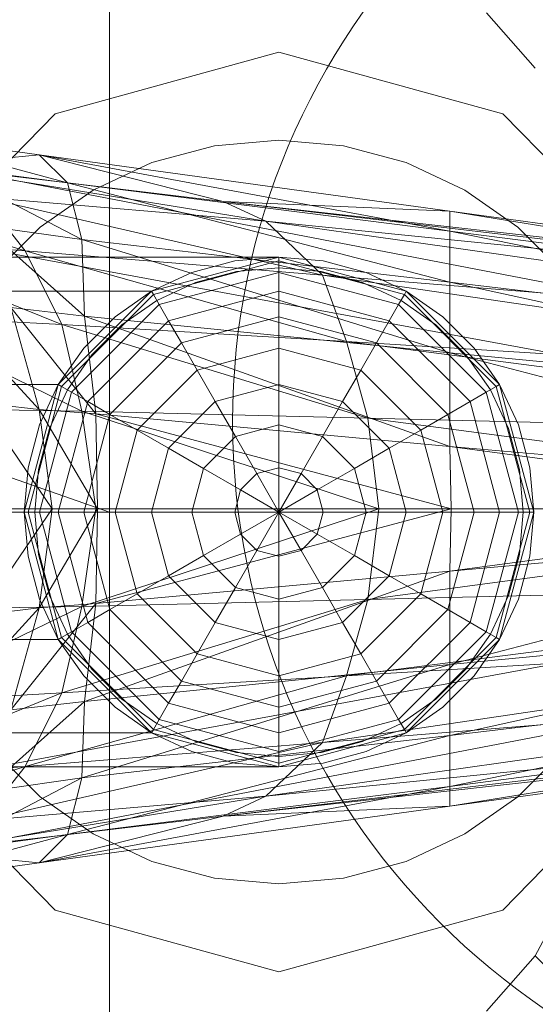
# Model space of a CAD drawing. Header units: metres. Extents: x 391.1 to 427.5, y 12.8 to 28.4.
# Tile 36 of 203: x 401.5849 to 401.6214, y 26.5728 to 26.6423. Entities that reach past the tile are written whole.
import ezdxf

# ---------------------------------------------------------------- set-up
doc = ezdxf.new("R2010")
doc.units = ezdxf.units.M
doc.layers.add('02_MOBILIARIO', color=7, linetype='Continuous', lineweight=18)
doc.layers.add('A-DETL-____-MBND', color=7, linetype='Continuous', lineweight=18)

# ---------------------------------------------------------------- blocks, each defined once
blk = doc.blocks.new('Family - Rentamans PA-152555-02_FON_P0A')
at = {"layer": 'A-DETL-____-MBND', "color": 253, "true_color": 0xaaaaaa}
for p, q in [((0.102728, 0.223949), (0.102728, 0.182758)), ((0, 0.218497), (0.102728, 0.182758)), ((0.129366, 0.218009), (0.132816, 0.214085)), ((0.098881, 0.210876), (0.114701, 0.215226)), ((0.114701, 0.215226), (0.098881, 0.210876)), ((0.114701, 0.215226), (0.130522, 0.210876)), ((0.130522, 0.210876), (0.114701, 0.215226)), ((0.087299, 0.198992), (0.098881, 0.210876)), ((0.098881, 0.210876), (0.087299, 0.198992)), ((0.130522, 0.210876), (0.142104, 0.198992)), ((0.142104, 0.198992), (0.130522, 0.210876)), ((0.086771, 0.209486), (0.097771, 0.207986)), ((0.099771, 0.205986), (0.086771, 0.209486)), ((0.105723, 0.207425), (0.110143, 0.208609)), ((0.105723, 0.207425), (0.110143, 0.208609)), ((0.110143, 0.208609), (0.114701, 0.209008)), ((0.110143, 0.208609), (0.114701, 0.209008)), ((0.114701, 0.209008), (0.11926, 0.208609)), ((0.114701, 0.209008), (0.11926, 0.208609)), ((0.11926, 0.208609), (0.12368, 0.207425)), ((0.11926, 0.208609), (0.12368, 0.207425)), ((0.086572, 0.207986), (0.138572, 0.197986)), ((0.086572, 0.207986), (0.138572, 0.197986)), ((0.097771, 0.207986), (0.089771, 0.207186)), ((0.097771, 0.207986), (0.110771, 0.204686)), ((0.099771, 0.205986), (0.097771, 0.207986)), ((0.097771, 0.207986), (0.126771, 0.203986)), ((0.126771, 0.202587), (0.097771, 0.207986)), ((0.089771, 0.207186), (0.113771, 0.203287)), ((0.089771, 0.207186), (0.110771, 0.204686)), ((0.090771, 0.207186), (0.099771, 0.205986)), ((0.100771, 0.201986), (0.090771, 0.207186)), ((0.101576, 0.205491), (0.105723, 0.207425)), ((0.101576, 0.205491), (0.105723, 0.207425)), ((0.12368, 0.207425), (0.127826, 0.205491)), ((0.12368, 0.207425), (0.127826, 0.205491)), ((0.079771, 0.206486), (0.096771, 0.201186)), ((0.100771, 0.201986), (0.099771, 0.205986)), ((0.099771, 0.205986), (0.126771, 0.202587)), ((0.126771, 0.198986), (0.099771, 0.205986)), ((0.097828, 0.202867), (0.101576, 0.205491)), ((0.097828, 0.202867), (0.101576, 0.205491)), ((0.127826, 0.205491), (0.131575, 0.202867)), ((0.127826, 0.205491), (0.131575, 0.202867)), ((0.093771, 0.204986), (0.096771, 0.201186)), ((0.093771, 0.204986), (0.117771, 0.199486)), ((0.113771, 0.203287), (0.093771, 0.204986)), ((0.110771, 0.204686), (0.113771, 0.203287)), ((0.110771, 0.204686), (0.170771, 0.197587)), ((0.126771, 0.203986), (0.110771, 0.204686)), ((0.110771, 0.204686), (0.170771, 0.197986)), ((0.170771, 0.197986), (0.110771, 0.204686)), ((0.126771, 0.203986), (0.170771, 0.197986)), ((0.126771, 0.202587), (0.126771, 0.203986)), ((0.126771, 0.203986), (0.170271, 0.196986)), ((0.138271, 0.193186), (0.082271, 0.203486)), ((0.138271, 0.193186), (0.082271, 0.203486)), ((0.093771, 0.202986), (0.100771, 0.201986)), ((0.100972, 0.196587), (0.093771, 0.202986)), ((0.113771, 0.203287), (0.117771, 0.199486)), ((0.113771, 0.203287), (0.170771, 0.195186)), ((0.170771, 0.197587), (0.113771, 0.203287)), ((0.083771, 0.202287), (0.099372, 0.195986)), ((0.083771, 0.202287), (0.096771, 0.201186)), ((0.094593, 0.199631), (0.097828, 0.202867)), ((0.094593, 0.199631), (0.097828, 0.202867)), ((0.126771, 0.198986), (0.126771, 0.202587)), ((0.126771, 0.202587), (0.170271, 0.196986)), ((0.169172, 0.193986), (0.126771, 0.202587)), ((0.131575, 0.202867), (0.13481, 0.199631)), ((0.131575, 0.202867), (0.13481, 0.199631)), ((0.100972, 0.196587), (0.100771, 0.201986)), ((0.100771, 0.201986), (0.126771, 0.198986)), ((0.126771, 0.193986), (0.100771, 0.201986)), ((0.096771, 0.201186), (0.099372, 0.195986)), ((0.096771, 0.201186), (0.119472, 0.194787)), ((0.096771, 0.201186), (0.117771, 0.199486)), ((0.114701, 0.200758), (0.02, 0.200758)), ((0.105701, 0.198347), (0.114701, 0.200758)), ((0.105701, 0.198347), (0.114701, 0.200758)), ((0.114701, 0.200758), (0.105701, 0.198347)), ((0.105701, 0.198347), (0.114701, 0.200758)), ((0.114701, 0.200485), (0.105838, 0.19811)), ((0.111576, 0.200485), (0.108545, 0.199673)), ((0.108545, 0.199673), (0.111576, 0.200485)), ((0.114701, 0.200758), (0.111576, 0.200485)), ((0.111576, 0.200485), (0.114701, 0.200758)), ((0.114701, 0.200758), (0.114701, 0.200485)), ((0.114701, 0.200758), (0.123701, 0.198347)), ((0.114701, 0.200758), (0.123701, 0.198347)), ((0.117827, 0.200485), (0.114701, 0.200758)), ((0.114701, 0.200758), (0.117827, 0.200485)), ((0.114701, 0.200485), (0.114701, 0.199673)), ((0.123565, 0.19811), (0.114701, 0.200485)), ((0.120858, 0.199673), (0.117827, 0.200485)), ((0.117827, 0.200485), (0.120858, 0.199673)), ((0.108545, 0.199673), (0.105701, 0.198347)), ((0.105701, 0.198347), (0.108545, 0.199673)), ((0.114701, 0.199673), (0.106244, 0.197406)), ((0.108802, 0.198968), (0.111706, 0.199746)), ((0.108802, 0.198968), (0.111706, 0.199746)), ((0.111706, 0.199746), (0.114701, 0.200008)), ((0.111706, 0.199746), (0.114701, 0.200008)), ((0.114701, 0.200008), (0.117697, 0.199746)), ((0.114701, 0.200008), (0.117697, 0.199746)), ((0.114701, 0.199673), (0.114701, 0.198347)), ((0.123159, 0.197406), (0.114701, 0.199673)), ((0.117697, 0.199746), (0.120601, 0.198968)), ((0.117697, 0.199746), (0.120601, 0.198968)), ((0.123701, 0.198347), (0.120858, 0.199673)), ((0.120858, 0.199673), (0.123701, 0.198347)), ((0.106076, 0.197697), (0.108802, 0.198968)), ((0.106076, 0.197697), (0.108802, 0.198968)), ((0.117771, 0.199486), (0.119472, 0.194787)), ((0.117771, 0.199486), (0.170771, 0.191686)), ((0.117771, 0.199486), (0.170771, 0.195186)), ((0.120601, 0.198968), (0.123326, 0.197697)), ((0.120601, 0.198968), (0.123326, 0.197697)), ((0.126771, 0.193986), (0.126771, 0.198986)), ((0.126771, 0.198986), (0.169172, 0.193986)), ((0.167572, 0.190087), (0.126771, 0.198986)), ((0.02, 0.198347), (0.105701, 0.198347)), ((0.105701, 0.198347), (0.02, 0.198347)), ((0.099113, 0.191758), (0.105701, 0.198347)), ((0.105701, 0.198347), (0.099113, 0.191758)), ((0.099113, 0.191758), (0.105701, 0.198347)), ((0.099113, 0.191758), (0.105701, 0.198347)), ((0.105701, 0.198347), (0.103131, 0.196547)), ((0.103131, 0.196547), (0.105701, 0.198347)), ((0.105701, 0.198347), (0.105838, 0.19811)), ((0.114701, 0.198347), (0.106907, 0.196258)), ((0.114701, 0.198347), (0.114701, 0.196547)), ((0.122496, 0.196258), (0.114701, 0.198347)), ((0.123701, 0.198347), (0.123565, 0.19811)), ((0.123701, 0.198347), (0.13029, 0.191758)), ((0.123701, 0.198347), (0.13029, 0.191758)), ((0.126272, 0.196547), (0.123701, 0.198347)), ((0.123701, 0.198347), (0.126272, 0.196547)), ((0.090771, 0.197587), (0.097771, 0.189986)), ((0.105838, 0.19811), (0.09935, 0.191621)), ((0.103613, 0.195972), (0.106076, 0.197697)), ((0.103613, 0.195972), (0.106076, 0.197697)), ((0.105838, 0.19811), (0.106244, 0.197406)), ((0.123565, 0.19811), (0.123159, 0.197406)), ((0.123326, 0.197697), (0.12579, 0.195972)), ((0.123326, 0.197697), (0.12579, 0.195972)), ((0.130053, 0.191621), (0.123565, 0.19811)), ((0.095771, 0.197186), (0.100972, 0.196587)), ((0.097771, 0.189986), (0.095771, 0.197186)), ((0.095771, 0.197186), (0.101771, 0.189686)), ((0.106244, 0.197406), (0.100053, 0.191215)), ((0.106244, 0.197406), (0.106907, 0.196258)), ((0.123159, 0.197406), (0.122496, 0.196258)), ((0.12935, 0.191215), (0.123159, 0.197406)), ((0.099372, 0.195986), (0.086771, 0.196686)), ((0.086771, 0.196686), (0.100771, 0.189886)), ((0.103131, 0.196547), (0.100913, 0.194328)), ((0.100913, 0.194328), (0.103131, 0.196547)), ((0.101771, 0.189686), (0.100972, 0.196587)), ((0.100972, 0.196587), (0.126771, 0.193986)), ((0.126771, 0.187386), (0.100972, 0.196587)), ((0.106907, 0.196258), (0.101201, 0.190552)), ((0.106907, 0.196258), (0.107807, 0.1947)), ((0.114701, 0.196547), (0.107807, 0.1947)), ((0.114701, 0.196547), (0.114701, 0.194328)), ((0.121596, 0.1947), (0.114701, 0.196547)), ((0.122496, 0.196258), (0.121596, 0.1947)), ((0.128201, 0.190552), (0.122496, 0.196258)), ((0.12849, 0.194328), (0.126272, 0.196547)), ((0.126272, 0.196547), (0.12849, 0.194328)), ((0.099372, 0.195986), (0.100771, 0.189886)), ((0.119472, 0.194787), (0.099372, 0.195986)), ((0.099372, 0.195986), (0.120972, 0.189386)), ((0.101487, 0.193846), (0.103613, 0.195972)), ((0.101487, 0.193846), (0.103613, 0.195972)), ((0.12579, 0.195972), (0.127916, 0.193846)), ((0.12579, 0.195972), (0.127916, 0.193846)), ((0.107807, 0.1947), (0.10276, 0.189653)), ((0.107807, 0.1947), (0.108916, 0.192778)), ((0.119472, 0.194787), (0.120972, 0.189386)), ((0.170771, 0.191686), (0.119472, 0.194787)), ((0.119472, 0.194787), (0.170771, 0.188186)), ((0.121596, 0.1947), (0.120487, 0.192778)), ((0.126643, 0.189653), (0.121596, 0.1947)), ((0.100913, 0.194328), (0.099113, 0.191758)), ((0.099113, 0.191758), (0.100913, 0.194328)), ((0.114701, 0.194328), (0.108916, 0.192778)), ((0.114701, 0.194328), (0.114701, 0.191758)), ((0.120487, 0.192778), (0.114701, 0.194328)), ((0.126771, 0.187386), (0.126771, 0.193986)), ((0.126771, 0.193986), (0.167572, 0.190087)), ((0.165172, 0.183986), (0.126771, 0.193986)), ((0.13029, 0.191758), (0.12849, 0.194328)), ((0.12849, 0.194328), (0.13029, 0.191758)), ((0.099763, 0.191383), (0.101487, 0.193846)), ((0.099763, 0.191383), (0.101487, 0.193846)), ((0.127916, 0.193846), (0.12964, 0.191383)), ((0.127916, 0.193846), (0.12964, 0.191383)), ((0.108916, 0.192778), (0.104681, 0.188543)), ((0.108916, 0.192778), (0.110201, 0.190552)), ((0.120487, 0.192778), (0.119201, 0.190552)), ((0.124722, 0.188543), (0.120487, 0.192778)), ((0.099113, 0.191758), (0.02, 0.191758)), ((0.099113, 0.191758), (0.02, 0.191758)), ((0.096701, 0.182758), (0.099113, 0.191758)), ((0.099113, 0.191758), (0.096701, 0.182758)), ((0.096701, 0.182758), (0.099113, 0.191758)), ((0.096701, 0.182758), (0.099113, 0.191758)), ((0.09935, 0.191621), (0.096975, 0.182758)), ((0.099113, 0.191758), (0.097787, 0.188914)), ((0.097787, 0.188914), (0.099113, 0.191758)), ((0.100053, 0.191215), (0.097787, 0.182758)), ((0.098492, 0.188658), (0.099763, 0.191383)), ((0.098492, 0.188658), (0.099763, 0.191383)), ((0.099113, 0.191758), (0.09935, 0.191621)), ((0.09935, 0.191621), (0.100053, 0.191215)), ((0.100053, 0.191215), (0.101201, 0.190552)), ((0.114701, 0.191758), (0.110201, 0.190552)), ((0.114701, 0.191758), (0.114701, 0.188914)), ((0.119201, 0.190552), (0.114701, 0.191758)), ((0.12935, 0.191215), (0.128201, 0.190552)), ((0.130053, 0.191621), (0.12935, 0.191215)), ((0.131616, 0.182758), (0.12935, 0.191215)), ((0.12964, 0.191383), (0.130911, 0.188658)), ((0.12964, 0.191383), (0.130911, 0.188658)), ((0.13029, 0.191758), (0.130053, 0.191621)), ((0.132428, 0.182758), (0.130053, 0.191621)), ((0.13029, 0.191758), (0.132701, 0.182758)), ((0.13029, 0.191758), (0.132701, 0.182758)), ((0.131616, 0.188914), (0.13029, 0.191758)), ((0.13029, 0.191758), (0.131616, 0.188914)), ((0.093572, 0.190486), (0.097771, 0.189986)), ((0.093572, 0.190486), (0.098672, 0.182986)), ((0.101201, 0.190552), (0.099113, 0.182758)), ((0.101201, 0.190552), (0.10276, 0.189653)), ((0.110201, 0.190552), (0.106907, 0.187258)), ((0.110201, 0.190552), (0.111623, 0.18809)), ((0.119201, 0.190552), (0.11778, 0.18809)), ((0.122496, 0.187258), (0.119201, 0.190552)), ((0.128201, 0.190552), (0.126643, 0.189653)), ((0.13029, 0.182758), (0.128201, 0.190552)), ((0.100771, 0.189886), (0.088472, 0.190087)), ((0.097771, 0.189986), (0.101771, 0.189686)), ((0.098672, 0.182986), (0.097771, 0.189986)), ((0.097771, 0.189986), (0.101872, 0.182986)), ((0.100771, 0.189886), (0.101771, 0.182986)), ((0.120972, 0.189386), (0.100771, 0.189886)), ((0.100771, 0.189886), (0.121771, 0.182986)), ((0.10276, 0.189653), (0.100913, 0.182758)), ((0.101771, 0.189686), (0.126771, 0.187386)), ((0.101872, 0.182986), (0.101771, 0.189686)), ((0.101771, 0.189686), (0.126872, 0.182986)), ((0.10276, 0.189653), (0.104681, 0.188543)), ((0.120972, 0.189386), (0.121771, 0.182986)), ((0.170771, 0.188186), (0.120972, 0.189386)), ((0.120972, 0.189386), (0.169271, 0.182986)), ((0.126643, 0.189653), (0.124722, 0.188543)), ((0.12849, 0.182758), (0.126643, 0.189653)), ((0.097787, 0.188914), (0.096975, 0.185884)), ((0.096975, 0.185884), (0.097787, 0.188914)), ((0.097714, 0.185754), (0.098492, 0.188658)), ((0.097714, 0.185754), (0.098492, 0.188658)), ((0.104681, 0.188543), (0.103131, 0.182758)), ((0.104681, 0.188543), (0.106907, 0.187258)), ((0.114701, 0.188914), (0.111623, 0.18809)), ((0.114701, 0.188914), (0.114701, 0.185884)), ((0.11778, 0.18809), (0.114701, 0.188914)), ((0.124722, 0.188543), (0.122496, 0.187258)), ((0.126272, 0.182758), (0.124722, 0.188543)), ((0.130911, 0.188658), (0.131689, 0.185754)), ((0.130911, 0.188658), (0.131689, 0.185754)), ((0.132428, 0.185884), (0.131616, 0.188914)), ((0.131616, 0.188914), (0.132428, 0.185884)), ((0.111623, 0.18809), (0.10937, 0.185836)), ((0.111623, 0.18809), (0.113139, 0.185465)), ((0.11778, 0.18809), (0.116264, 0.185465)), ((0.120033, 0.185836), (0.11778, 0.18809)), ((0.106907, 0.187258), (0.105701, 0.182758)), ((0.106907, 0.187258), (0.10937, 0.185836)), ((0.122496, 0.187258), (0.120033, 0.185836)), ((0.123701, 0.182758), (0.122496, 0.187258)), ((0.126872, 0.182986), (0.126771, 0.187386)), ((0.126771, 0.187386), (0.165172, 0.183986)), ((0.159771, 0.182986), (0.126771, 0.187386)), ((0.096975, 0.185884), (0.096701, 0.182758)), ((0.096701, 0.182758), (0.096975, 0.185884)), ((0.097451, 0.182758), (0.097714, 0.185754)), ((0.097451, 0.182758), (0.097714, 0.185754)), ((0.10937, 0.185836), (0.108545, 0.182758)), ((0.10937, 0.185836), (0.111995, 0.184321)), ((0.114701, 0.185884), (0.113139, 0.185465)), ((0.114701, 0.185884), (0.114701, 0.182758)), ((0.116264, 0.185465), (0.114701, 0.185884)), ((0.120033, 0.185836), (0.117408, 0.184321)), ((0.120858, 0.182758), (0.120033, 0.185836)), ((0.131689, 0.185754), (0.131951, 0.182758)), ((0.131689, 0.185754), (0.131951, 0.182758)), ((0.132701, 0.182758), (0.132428, 0.185884)), ((0.132428, 0.185884), (0.132701, 0.182758)), ((0.113139, 0.185465), (0.111995, 0.184321)), ((0.113139, 0.185465), (0.114701, 0.182758)), ((0.116264, 0.185465), (0.114701, 0.182758)), ((0.117408, 0.184321), (0.116264, 0.185465)), ((0.111995, 0.184321), (0.111576, 0.182758)), ((0.111995, 0.184321), (0.114701, 0.182758)), ((0.117408, 0.184321), (0.114701, 0.182758)), ((0.117827, 0.182758), (0.117408, 0.184321)), ((0.101771, 0.182986), (0.089372, 0.182986)), ((0.093572, 0.175486), (0.098672, 0.182986)), ((0.095172, 0.182986), (0.098672, 0.182986)), ((0.098672, 0.182986), (0.097771, 0.175986)), ((0.097771, 0.175986), (0.101872, 0.182986)), ((0.098672, 0.182986), (0.101872, 0.182986)), ((0.101771, 0.182986), (0.100771, 0.176087)), ((0.121771, 0.182986), (0.100771, 0.176087)), ((0.121771, 0.182986), (0.101771, 0.182986)), ((0.101872, 0.182986), (0.101771, 0.176287)), ((0.101771, 0.176287), (0.126872, 0.182986)), ((0.101872, 0.182986), (0.126872, 0.182986)), ((0.121771, 0.182986), (0.120972, 0.176587)), ((0.169271, 0.182986), (0.120972, 0.176587)), ((0.169271, 0.182986), (0.121771, 0.182986)), ((0.126872, 0.182986), (0.126771, 0.178587)), ((0.126771, 0.178587), (0.159771, 0.182986)), ((0.126872, 0.182986), (0.159771, 0.182986)), ((0.102728, 0.182758), (0, 0.182758)), ((0.096701, 0.182758), (0.02, 0.182758)), ((0.096701, 0.182758), (0.02, 0.182758)), ((0.096975, 0.182758), (0.096701, 0.182758)), ((0.099113, 0.173758), (0.096701, 0.182758)), ((0.099113, 0.173758), (0.096701, 0.182758)), ((0.096701, 0.182758), (0.099113, 0.173758)), ((0.099113, 0.173758), (0.096701, 0.182758)), ((0.096701, 0.182758), (0.096975, 0.179632)), ((0.096975, 0.179632), (0.096701, 0.182758)), ((0.097787, 0.182758), (0.096975, 0.182758)), ((0.096975, 0.182758), (0.09935, 0.173895)), ((0.097714, 0.179763), (0.097451, 0.182758)), ((0.097714, 0.179763), (0.097451, 0.182758)), ((0.099113, 0.182758), (0.097787, 0.182758)), ((0.097787, 0.182758), (0.100053, 0.174301)), ((0.100913, 0.182758), (0.099113, 0.182758)), ((0.099113, 0.182758), (0.101201, 0.174964)), ((0.103131, 0.182758), (0.100913, 0.182758)), ((0.100913, 0.182758), (0.10276, 0.175864)), ((0.102728, 0.182758), (0.102728, 0.141568)), ((0.105701, 0.182758), (0.103131, 0.182758)), ((0.103131, 0.182758), (0.104681, 0.176973)), ((0.108545, 0.182758), (0.105701, 0.182758)), ((0.105701, 0.182758), (0.106907, 0.178258)), ((0.111576, 0.182758), (0.108545, 0.182758)), ((0.108545, 0.182758), (0.10937, 0.17968)), ((0.114701, 0.182758), (0.111576, 0.182758)), ((0.111576, 0.182758), (0.111995, 0.181195)), ((0.111995, 0.181195), (0.114701, 0.182758)), ((0.113139, 0.180051), (0.114701, 0.182758)), ((0.117827, 0.182758), (0.114701, 0.182758)), ((0.117408, 0.181195), (0.114701, 0.182758)), ((0.116264, 0.180051), (0.114701, 0.182758)), ((0.114701, 0.179632), (0.114701, 0.182758)), ((0.117408, 0.181195), (0.117827, 0.182758)), ((0.120858, 0.182758), (0.117827, 0.182758)), ((0.120033, 0.17968), (0.120858, 0.182758)), ((0.123701, 0.182758), (0.120858, 0.182758)), ((0.122496, 0.178258), (0.123701, 0.182758)), ((0.126272, 0.182758), (0.123701, 0.182758)), ((0.124722, 0.176973), (0.126272, 0.182758)), ((0.12849, 0.182758), (0.126272, 0.182758)), ((0.126643, 0.175864), (0.12849, 0.182758)), ((0.128201, 0.174964), (0.13029, 0.182758)), ((0.13029, 0.182758), (0.12849, 0.182758)), ((0.12935, 0.174301), (0.131616, 0.182758)), ((0.130053, 0.173895), (0.132428, 0.182758)), ((0.131616, 0.182758), (0.13029, 0.182758)), ((0.132701, 0.182758), (0.13029, 0.173758)), ((0.132701, 0.182758), (0.13029, 0.173758)), ((0.132428, 0.182758), (0.131616, 0.182758)), ((0.131951, 0.182758), (0.131689, 0.179763)), ((0.131951, 0.182758), (0.131689, 0.179763)), ((0.132701, 0.182758), (0.132428, 0.182758)), ((0.132428, 0.179632), (0.132701, 0.182758)), ((0.132701, 0.182758), (0.132428, 0.179632)), ((0.126771, 0.178587), (0.165172, 0.181986)), ((0.126771, 0.171986), (0.165172, 0.181986)), ((0.10937, 0.17968), (0.111995, 0.181195)), ((0.111995, 0.181195), (0.113139, 0.180051)), ((0.116264, 0.180051), (0.117408, 0.181195)), ((0.120033, 0.17968), (0.117408, 0.181195)), ((0.111623, 0.177427), (0.113139, 0.180051)), ((0.113139, 0.180051), (0.114701, 0.179632)), ((0.114701, 0.179632), (0.116264, 0.180051)), ((0.11778, 0.177427), (0.116264, 0.180051)), ((0.096975, 0.179632), (0.097787, 0.176602)), ((0.097787, 0.176602), (0.096975, 0.179632)), ((0.098492, 0.176858), (0.097714, 0.179763)), ((0.098492, 0.176858), (0.097714, 0.179763)), ((0.106907, 0.178258), (0.10937, 0.17968)), ((0.10937, 0.17968), (0.111623, 0.177427)), ((0.114701, 0.176602), (0.114701, 0.179632)), ((0.11778, 0.177427), (0.120033, 0.17968)), ((0.122496, 0.178258), (0.120033, 0.17968)), ((0.131689, 0.179763), (0.130911, 0.176858)), ((0.131689, 0.179763), (0.130911, 0.176858)), ((0.131616, 0.176602), (0.132428, 0.179632)), ((0.132428, 0.179632), (0.131616, 0.176602)), ((0.100972, 0.169386), (0.126771, 0.178587)), ((0.101771, 0.176287), (0.126771, 0.178587)), ((0.104681, 0.176973), (0.106907, 0.178258)), ((0.106907, 0.178258), (0.110201, 0.174964)), ((0.119201, 0.174964), (0.122496, 0.178258)), ((0.124722, 0.176973), (0.122496, 0.178258)), ((0.126771, 0.178587), (0.126771, 0.171986)), ((0.110201, 0.174964), (0.111623, 0.177427)), ((0.111623, 0.177427), (0.114701, 0.176602)), ((0.114701, 0.176602), (0.11778, 0.177427)), ((0.119201, 0.174964), (0.11778, 0.177427)), ((0.170771, 0.177787), (0.119472, 0.171186)), ((0.170771, 0.177787), (0.120972, 0.176587)), ((0.097787, 0.176602), (0.099113, 0.173758)), ((0.099113, 0.173758), (0.097787, 0.176602)), ((0.099763, 0.174133), (0.098492, 0.176858)), ((0.099763, 0.174133), (0.098492, 0.176858)), ((0.120972, 0.176587), (0.099372, 0.169986)), ((0.120972, 0.176587), (0.100771, 0.176087)), ((0.10276, 0.175864), (0.104681, 0.176973)), ((0.104681, 0.176973), (0.108916, 0.172738)), ((0.114701, 0.173758), (0.114701, 0.176602)), ((0.120972, 0.176587), (0.119472, 0.171186)), ((0.120487, 0.172738), (0.124722, 0.176973)), ((0.126643, 0.175864), (0.124722, 0.176973)), ((0.130911, 0.176858), (0.12964, 0.174133)), ((0.130911, 0.176858), (0.12964, 0.174133)), ((0.13029, 0.173758), (0.131616, 0.176602)), ((0.131616, 0.176602), (0.13029, 0.173758)), ((0.100771, 0.176087), (0.086771, 0.169287)), ((0.100771, 0.176087), (0.088472, 0.175886)), ((0.090771, 0.168386), (0.097771, 0.175986)), ((0.093572, 0.175486), (0.097771, 0.175986)), ((0.095771, 0.168787), (0.101771, 0.176287)), ((0.097771, 0.175986), (0.095771, 0.168787)), ((0.097771, 0.175986), (0.101771, 0.176287)), ((0.100771, 0.176087), (0.099372, 0.169986)), ((0.101771, 0.176287), (0.100972, 0.169386)), ((0.126771, 0.171986), (0.167572, 0.175886)), ((0.126771, 0.166986), (0.167572, 0.175886)), ((0.101201, 0.174964), (0.10276, 0.175864)), ((0.10276, 0.175864), (0.107807, 0.170817)), ((0.121596, 0.170817), (0.126643, 0.175864)), ((0.128201, 0.174964), (0.126643, 0.175864)), ((0.100053, 0.174301), (0.101201, 0.174964)), ((0.101201, 0.174964), (0.106907, 0.169258)), ((0.108916, 0.172738), (0.110201, 0.174964)), ((0.110201, 0.174964), (0.114701, 0.173758)), ((0.114701, 0.173758), (0.119201, 0.174964)), ((0.120487, 0.172738), (0.119201, 0.174964)), ((0.122496, 0.169258), (0.128201, 0.174964)), ((0.12935, 0.174301), (0.128201, 0.174964)), ((0.099113, 0.173758), (0.09935, 0.173895)), ((0.09935, 0.173895), (0.100053, 0.174301)), ((0.09935, 0.173895), (0.105838, 0.167406)), ((0.101487, 0.17167), (0.099763, 0.174133)), ((0.101487, 0.17167), (0.099763, 0.174133)), ((0.100053, 0.174301), (0.106244, 0.16811)), ((0.170771, 0.174287), (0.117771, 0.166486)), ((0.170771, 0.174287), (0.119472, 0.171186)), ((0.123159, 0.16811), (0.12935, 0.174301)), ((0.123565, 0.167406), (0.130053, 0.173895)), ((0.12964, 0.174133), (0.127916, 0.17167)), ((0.12964, 0.174133), (0.127916, 0.17167)), ((0.130053, 0.173895), (0.12935, 0.174301)), ((0.13029, 0.173758), (0.130053, 0.173895)), ((0.099113, 0.173758), (0.02, 0.173758)), ((0.099113, 0.173758), (0.02, 0.173758)), ((0.105701, 0.16717), (0.099113, 0.173758)), ((0.105701, 0.16717), (0.099113, 0.173758)), ((0.099113, 0.173758), (0.105701, 0.16717)), ((0.105701, 0.16717), (0.099113, 0.173758)), ((0.099113, 0.173758), (0.100913, 0.171188)), ((0.100913, 0.171188), (0.099113, 0.173758)), ((0.114701, 0.171188), (0.114701, 0.173758)), ((0.13029, 0.173758), (0.123701, 0.16717)), ((0.13029, 0.173758), (0.123701, 0.16717)), ((0.12849, 0.171188), (0.13029, 0.173758)), ((0.13029, 0.173758), (0.12849, 0.171188)), ((0.082271, 0.162486), (0.138271, 0.172787)), ((0.082271, 0.162486), (0.138271, 0.172787)), ((0.107807, 0.170817), (0.108916, 0.172738)), ((0.108916, 0.172738), (0.114701, 0.171188)), ((0.114701, 0.171188), (0.120487, 0.172738)), ((0.121596, 0.170817), (0.120487, 0.172738)), ((0.126771, 0.171986), (0.100771, 0.163986)), ((0.100972, 0.169386), (0.126771, 0.171986)), ((0.169172, 0.171986), (0.126771, 0.163386)), ((0.169172, 0.171986), (0.126771, 0.166986)), ((0.126771, 0.166986), (0.126771, 0.171986)), ((0.119472, 0.171186), (0.096771, 0.164787)), ((0.119472, 0.171186), (0.099372, 0.169986)), ((0.100913, 0.171188), (0.103131, 0.168969)), ((0.103131, 0.168969), (0.100913, 0.171188)), ((0.103613, 0.169544), (0.101487, 0.17167)), ((0.103613, 0.169544), (0.101487, 0.17167)), ((0.114701, 0.168969), (0.114701, 0.171188)), ((0.119472, 0.171186), (0.117771, 0.166486)), ((0.127916, 0.17167), (0.12579, 0.169544)), ((0.127916, 0.17167), (0.12579, 0.169544)), ((0.126272, 0.168969), (0.12849, 0.171188)), ((0.12849, 0.171188), (0.126272, 0.168969)), ((0.106907, 0.169258), (0.107807, 0.170817)), ((0.107807, 0.170817), (0.114701, 0.168969)), ((0.170771, 0.170787), (0.113771, 0.162686)), ((0.114701, 0.168969), (0.121596, 0.170817)), ((0.170771, 0.170787), (0.117771, 0.166486)), ((0.122496, 0.169258), (0.121596, 0.170817)), ((0.099372, 0.169986), (0.083771, 0.163686)), ((0.099372, 0.169986), (0.086771, 0.169287)), ((0.099372, 0.169986), (0.096771, 0.164787)), ((0.100972, 0.169386), (0.093771, 0.162986)), ((0.095771, 0.168787), (0.100972, 0.169386)), ((0.100771, 0.163986), (0.100972, 0.169386)), ((0.103131, 0.168969), (0.105701, 0.16717)), ((0.105701, 0.16717), (0.103131, 0.168969)), ((0.106076, 0.167819), (0.103613, 0.169544)), ((0.106076, 0.167819), (0.103613, 0.169544)), ((0.106244, 0.16811), (0.106907, 0.169258)), ((0.106907, 0.169258), (0.114701, 0.16717)), ((0.114701, 0.16717), (0.122496, 0.169258)), ((0.114701, 0.16717), (0.114701, 0.168969)), ((0.123159, 0.16811), (0.122496, 0.169258)), ((0.12579, 0.169544), (0.123326, 0.167819)), ((0.12579, 0.169544), (0.123326, 0.167819)), ((0.123701, 0.16717), (0.126272, 0.168969)), ((0.126272, 0.168969), (0.123701, 0.16717)), ((0.170271, 0.168986), (0.126771, 0.161986)), ((0.170271, 0.168986), (0.126771, 0.163386)), ((0.170771, 0.168386), (0.110771, 0.161287)), ((0.170771, 0.168386), (0.113771, 0.162686)), ((0.138572, 0.167986), (0.086572, 0.157986)), ((0.086572, 0.157986), (0.138572, 0.167986)), ((0.105838, 0.167406), (0.106244, 0.16811)), ((0.108802, 0.166548), (0.106076, 0.167819)), ((0.108802, 0.166548), (0.106076, 0.167819)), ((0.106244, 0.16811), (0.114701, 0.165844)), ((0.170771, 0.167986), (0.110771, 0.161287)), ((0.170771, 0.167986), (0.110771, 0.161287)), ((0.114701, 0.165844), (0.123159, 0.16811)), ((0.123326, 0.167819), (0.120601, 0.166548)), ((0.123326, 0.167819), (0.120601, 0.166548)), ((0.123565, 0.167406), (0.123159, 0.16811)), ((0.170771, 0.167986), (0.126771, 0.161986)), ((0.105701, 0.16717), (0.02, 0.16717)), ((0.105701, 0.16717), (0.02, 0.16717)), ((0.126771, 0.166986), (0.099771, 0.159986)), ((0.126771, 0.166986), (0.100771, 0.163986)), ((0.105701, 0.16717), (0.105838, 0.167406)), ((0.114701, 0.164758), (0.105701, 0.16717)), ((0.114701, 0.164758), (0.105701, 0.16717)), ((0.114701, 0.164758), (0.105701, 0.16717)), ((0.105701, 0.16717), (0.114701, 0.164758)), ((0.105701, 0.16717), (0.108545, 0.165844)), ((0.108545, 0.165844), (0.105701, 0.16717)), ((0.105838, 0.167406), (0.114701, 0.165032)), ((0.114701, 0.165032), (0.123565, 0.167406)), ((0.123701, 0.16717), (0.114701, 0.164758)), ((0.114701, 0.165844), (0.114701, 0.16717)), ((0.123701, 0.16717), (0.114701, 0.164758)), ((0.120858, 0.165844), (0.123701, 0.16717)), ((0.123701, 0.16717), (0.120858, 0.165844)), ((0.123701, 0.16717), (0.123565, 0.167406)), ((0.126771, 0.163386), (0.126771, 0.166986)), ((0.087299, 0.166524), (0.098881, 0.154641)), ((0.098881, 0.154641), (0.087299, 0.166524)), ((0.117771, 0.166486), (0.093771, 0.160986)), ((0.117771, 0.166486), (0.096771, 0.164787)), ((0.111706, 0.16577), (0.108802, 0.166548)), ((0.111706, 0.16577), (0.108802, 0.166548)), ((0.117771, 0.166486), (0.113771, 0.162686)), ((0.120601, 0.166548), (0.117697, 0.16577)), ((0.120601, 0.166548), (0.117697, 0.16577)), ((0.142104, 0.166524), (0.130522, 0.154641)), ((0.130522, 0.154641), (0.142104, 0.166524)), ((0.097828, 0.162649), (0.094593, 0.165885)), ((0.097828, 0.162649), (0.094593, 0.165885)), ((0.108545, 0.165844), (0.111576, 0.165032)), ((0.111576, 0.165032), (0.108545, 0.165844)), ((0.114701, 0.165508), (0.111706, 0.16577)), ((0.114701, 0.165508), (0.111706, 0.16577)), ((0.114701, 0.165032), (0.114701, 0.165844)), ((0.117697, 0.16577), (0.114701, 0.165508)), ((0.117697, 0.16577), (0.114701, 0.165508)), ((0.117827, 0.165032), (0.120858, 0.165844)), ((0.120858, 0.165844), (0.117827, 0.165032)), ((0.13481, 0.165885), (0.131575, 0.162649)), ((0.13481, 0.165885), (0.131575, 0.162649)), ((0.114701, 0.164758), (0.02, 0.164758)), ((0.096771, 0.164787), (0.079771, 0.159486)), ((0.096771, 0.164787), (0.083771, 0.163686)), ((0.096771, 0.164787), (0.093771, 0.160986)), ((0.111576, 0.165032), (0.114701, 0.164758)), ((0.114701, 0.164758), (0.111576, 0.165032)), ((0.114701, 0.164758), (0.114701, 0.165032)), ((0.114701, 0.164758), (0.117827, 0.165032)), ((0.117827, 0.165032), (0.114701, 0.164758)), ((0.100771, 0.163986), (0.090771, 0.158787)), ((0.100771, 0.163986), (0.093771, 0.162986)), ((0.126771, 0.163386), (0.097771, 0.157986)), ((0.099771, 0.159986), (0.100771, 0.163986)), ((0.126771, 0.163386), (0.099771, 0.159986)), ((0.126771, 0.161986), (0.126771, 0.163386)), ((0.113771, 0.162686), (0.089771, 0.158787)), ((0.113771, 0.162686), (0.093771, 0.160986)), ((0.113771, 0.162686), (0.110771, 0.161287)), ((0.126771, 0.161986), (0.097771, 0.157986)), ((0.101576, 0.160025), (0.097828, 0.162649)), ((0.101576, 0.160025), (0.097828, 0.162649)), ((0.110771, 0.161287), (0.126771, 0.161986)), ((0.131575, 0.162649), (0.127826, 0.160025)), ((0.131575, 0.162649), (0.127826, 0.160025)), ((0.110771, 0.161287), (0.089771, 0.158787)), ((0.110771, 0.161287), (0.097771, 0.157986)), ((0.099771, 0.159986), (0.086771, 0.156486)), ((0.099771, 0.159986), (0.090771, 0.158787)), ((0.097771, 0.157986), (0.099771, 0.159986)), ((0.105723, 0.158091), (0.101576, 0.160025)), ((0.105723, 0.158091), (0.101576, 0.160025)), ((0.127826, 0.160025), (0.12368, 0.158091)), ((0.127826, 0.160025), (0.12368, 0.158091)), ((0.097771, 0.157986), (0.089771, 0.158787)), ((0.097771, 0.157986), (0.086771, 0.156486)), ((0.110143, 0.156907), (0.105723, 0.158091)), ((0.110143, 0.156907), (0.105723, 0.158091)), ((0.12368, 0.158091), (0.11926, 0.156907)), ((0.12368, 0.158091), (0.11926, 0.156907)), ((0.114701, 0.156508), (0.110143, 0.156907)), ((0.114701, 0.156508), (0.110143, 0.156907)), ((0.11926, 0.156907), (0.114701, 0.156508)), ((0.11926, 0.156907), (0.114701, 0.156508)), ((0.135413, 0.15634), (0.132816, 0.151431)), ((0.098881, 0.154641), (0.114701, 0.150291)), ((0.114701, 0.150291), (0.098881, 0.154641)), ((0.130522, 0.154641), (0.114701, 0.150291)), ((0.130522, 0.154641), (0.114701, 0.150291)), ((0.132816, 0.151431), (0.129366, 0.147507)), ((0.162182, 0.120856), (0.132816, 0.151431))]:
    blk.add_line(p, q, dxfattribs=at)
blk = doc.blocks.new('LONDR55-XX_ZZ-ARQ-CAA-M3D-Londres55_ifc-1-02_FON_P0A')
at = {"layer": '02_MOBILIARIO', "color": 253, "lineweight": 18, "true_color": 0xaaaaaa}
blk.add_blockref('Family - Rentamans PA-152555-02_FON_P0A', (401.488541, 26.424797), dxfattribs=at)
blk = doc.blocks.new('ZYR_02_02 Punts Consum - 01 Punt Consum AF-687799-02_FON_P0A')
at = {"layer": 'A-DETL-____-MBND', "color": 5, "true_color": 0x0000fa}
blk.add_circle((0, 0), 0.05, dxfattribs=at)

msp = doc.modelspace()

# ---------------------------------------------------------------- block references
at = {"lineweight": 5}
msp.add_blockref('LONDR55-XX_ZZ-ARQ-CAA-M3D-Londres55_ifc-1-02_FON_P0A', (0, 0), dxfattribs=at)
at = {"layer": 'A-DETL-____-MBND', "color": 5, "true_color": 0x0000fa, "rotation": 269.9999999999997}
msp.add_blockref('ZYR_02_02 Punts Consum - 01 Punt Consum AF-687799-02_FON_P0A', (401.649971, 26.613925), dxfattribs=at)

doc.saveas('drawing.dxf')
